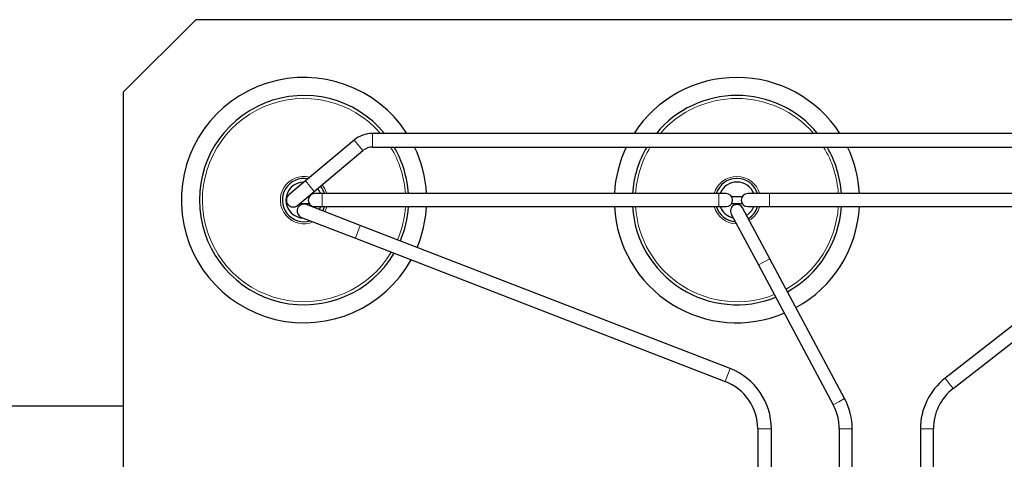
# Model space of a CAD drawing. Header units: millimetres. Extents: x 5 to 418, y 2 to 292.
# Tile 9 of 48: x 50 to 118, y 113 to 144. Entities that reach past the tile are written whole.
import ezdxf

# ---------------------------------------------------------------- set-up
doc = ezdxf.new("R2010")
doc.units = ezdxf.units.MM

msp = doc.modelspace()

# ---------------------------------------------------------------- linework, layer by layer
at = {"color": 7, "linetype": 'Continuous', "lineweight": 25}
for p, q in [((62.4388, 143.6575), (57.4388, 138.6575)), ((137.4388, 143.6575), (62.4388, 143.6575)), ((57.4388, 110.0868), (57.4388, 138.6575)), ((125.197, 135.7825), (74.6805, 135.7825)), ((73.411, 135.3204), (70.0325, 132.4855)), ((70.6432, 131.7578), (74.0216, 134.5927)), ((74.6805, 134.8325), (125.197, 134.8325)), ((70.0325, 132.4855), (68.8834, 131.5214)), ((69.4941, 130.7936), (70.6432, 131.7578)), ((68.714, 131.4075), (68.7849, 131.4075)), ((70.2257, 131.4075), (70.3146, 131.4075)), ((71.1888, 131.6075), (70.6888, 131.6075)), ((98.6888, 131.6075), (71.1888, 131.6075)), ((99.1888, 131.6075), (98.6888, 131.6075)), ((99.5629, 131.4075), (100.3146, 131.4075)), ((102.1888, 131.6075), (100.6888, 131.6075)), ((127.6888, 131.6075), (102.1888, 131.6075)), ((68.7849, 130.9075), (68.714, 130.9075)), ((70.3146, 130.9075), (69.6298, 130.9075)), ((73.8403, 129.4058), (70.1103, 130.8504)), ((70.6888, 130.7075), (71.1888, 130.7075)), ((71.1888, 130.7075), (98.6888, 130.7075)), ((98.6888, 130.7075), (99.1888, 130.7075)), ((100.3146, 130.9075), (99.5629, 130.9075)), ((102.2216, 127.0922), (100.3356, 130.6197)), ((100.6888, 130.7075), (102.1888, 130.7075)), ((102.1888, 130.7075), (127.6888, 130.7075)), ((69.7672, 129.9646), (73.4972, 128.5199)), ((99.5419, 130.1953), (101.4279, 126.6679)), ((99.4674, 119.4805), (73.8403, 129.4058)), ((73.4972, 128.5199), (99.1243, 118.5946)), ((126.5092, 128.3003), (114.3624, 118.8148)), ((114.9163, 118.1055), (127.0631, 127.5909)), ((107.4006, 117.4057), (102.2216, 127.0922)), ((101.4279, 126.6679), (106.6069, 116.9813)), ((39.1888, 116.9075), (57.4388, 116.9075)), ((101.3763, 115.3075), (101.3763, 81.9575)), ((102.3263, 81.9575), (102.3263, 115.3075)), ((107.0263, 115.3075), (107.0263, 81.9575)), ((107.9263, 81.9575), (107.9263, 115.3075)), ((112.6513, 115.3075), (112.6513, 81.9575)), ((113.5513, 81.9575), (113.5513, 115.3075))]:
    msp.add_line(p, q, dxfattribs=at)
at = {"color": 7, "linetype": 'Continuous', "lineweight": 18}
for p, q in [((74.6805, 134.8325), (74.6805, 135.7825)), ((74.0216, 134.5927), (73.411, 135.3204)), ((70.6432, 131.7578), (70.0325, 132.4855)), ((71.1888, 131.6075), (71.1888, 130.7075)), ((98.6888, 131.6075), (98.6888, 130.7075)), ((102.1888, 131.6075), (102.1888, 131.1575)), ((102.1888, 131.1575), (102.1888, 130.7075)), ((73.4972, 128.5199), (73.8403, 129.4058)), ((101.8248, 126.88), (102.2216, 127.0922)), ((101.4279, 126.6679), (101.8248, 126.88)), ((99.1243, 118.5946), (99.4674, 119.4805)), ((114.3624, 118.8148), (114.6394, 118.4601)), ((114.6394, 118.4601), (114.9163, 118.1055)), ((107.0037, 117.1935), (107.4006, 117.4057)), ((106.6069, 116.9813), (107.0037, 117.1935)), ((101.3763, 115.3075), (102.3263, 115.3075)), ((107.0263, 115.3075), (107.4763, 115.3075)), ((107.4763, 115.3075), (107.9263, 115.3075)), ((112.6513, 115.3075), (113.1013, 115.3075)), ((113.1013, 115.3075), (113.5513, 115.3075))]:
    msp.add_line(p, q, dxfattribs=at)
at = {"color": 7, "linetype": 'Continuous', "lineweight": 25, "flags": 128}
for points in [[(71.105, 131.6075), (71.0936, 131.6358), (70.8917, 131.9664)], [(71.0044, 130.5041), (71.0936, 130.6791), (71.105, 130.7075)], [(71.2407, 130.4126), (71.3483, 130.6445), (71.3697, 130.7075)]]:
    msp.add_lwpolyline(points, dxfattribs=at)
at = {"color": 7, "linetype": 'Continuous', "lineweight": 18, "flags": 128}
msp.add_lwpolyline([(71.373, 130.3614), (71.4902, 130.6249), (71.5162, 130.7075)], dxfattribs=at)
at = {"color": 7, "linetype": 'Continuous', "lineweight": 25}
for centre, radius, start, end in [((69.9388, 131.1575), 8.5, 32.964387, 330.887162), ((99.9388, 131.1575), 8.5, 32.964387, 147.035613), ((69.9388, 131.1575), 7.25, 39.637714, 329.506646), ((99.9388, 131.1575), 7.25, 39.637714, 140.362286), ((74.6805, 133.8075), 1.975, 90, 130), ((74.6805, 133.8075), 1.025, 90, 130), ((69.9388, 131.1575), 7.25, 3.558577, 30.457331), ((69.9388, 131.1575), 8.5, 3.034725, 25.616977), ((99.9388, 131.1575), 8.5, 154.383023, 176.965275), ((99.9388, 131.1575), 7.25, 149.542669, 176.441423), ((99.9388, 131.1575), 7.25, 3.558577, 30.457331), ((99.9388, 131.1575), 8.5, 3.034725, 25.616977), ((69.9388, 131.1575), 1.5, 79.647345, 287.300056), ((69.9388, 131.1575), 1.25, 89.966864, 268.86045), ((99.9388, 131.1575), 1.5, 17.457603, 162.542397), ((99.9388, 131.1575), 1.25, 21.100196, 158.899804), ((69.9388, 131.1575), 1.5, 17.457603, 40.270846), ((69.1888, 131.1575), 0.475, 130, 310), ((70.6888, 131.1575), 0.45, 90, 270), ((99.1888, 131.1575), 0.45, 270, 90), ((100.6888, 131.1575), 0.45, 90, 180), ((100.6888, 131.1575), 0.45, 180, 270), ((69.9388, 130.4075), 0.475, 68.828675, 248.828675), ((69.9388, 131.1575), 7.25, 337.055159, 356.441423), ((69.9388, 131.1575), 8.5, 337.316036, 356.965275), ((99.9388, 131.1575), 8.5, 183.034725, 292.706455), ((99.9388, 131.1575), 7.25, 183.558577, 291.767521), ((99.9388, 131.1575), 1.5, 197.457603, 265.736831), ((99.9388, 131.1575), 1.25, 201.100196, 258.123245), ((99.9388, 130.4075), 0.45, 118.131522, 208.131522), ((99.9388, 130.4075), 0.45, 28.131522, 118.131522), ((99.9388, 131.1575), 1.25, 302.553514, 338.899804), ((99.9388, 131.1575), 1.5, 301.815396, 342.542397), ((99.9388, 131.1575), 7.25, 298.8932, 356.441423), ((99.9388, 131.1575), 8.5, 298.781184, 356.965275), ((97.8513, 115.3075), 4.475, 0, 68.828675), ((117.1013, 115.3075), 4.45, 127.986447, 180), ((97.8513, 115.3075), 3.525, 0, 68.828675), ((117.1013, 115.3075), 3.55, 127.986447, 180), ((103.4763, 115.3075), 4.45, 0, 28.131522), ((103.4763, 115.3075), 3.55, 0, 28.131522)]:
    msp.add_arc(centre, radius, start, end, dxfattribs=at)
at = {"color": 7, "linetype": 'Continuous', "lineweight": 18}
for centre, radius, start, end in [((69.9388, 131.1575), 7.0395, 41.071964, 329.225298), ((99.9388, 131.1575), 7.0395, 41.071964, 138.928036), ((69.9388, 131.1575), 7.0395, 3.665129, 31.470115), ((99.9388, 131.1575), 7.0395, 148.529885, 176.334871), ((99.9388, 131.1575), 7.0395, 3.665129, 31.470115), ((69.9388, 131.1575), 1.6403, 75.69529, 293.108358), ((99.9388, 131.1575), 1.6403, 15.92239, 164.07761), ((69.9388, 131.1575), 1.6403, 15.92239, 40.247675), ((69.9388, 131.1575), 7.0395, 337.002109, 356.334871), ((99.9388, 131.1575), 7.0395, 183.665129, 291.576402), ((99.9388, 131.1575), 1.6403, 195.92239, 268.796506), ((99.9388, 131.1575), 1.6403, 301.49986, 344.07761), ((99.9388, 131.1575), 7.0395, 298.915978, 356.334871)]:
    msp.add_arc(centre, radius, start, end, dxfattribs=at)

doc.saveas('drawing.dxf')
